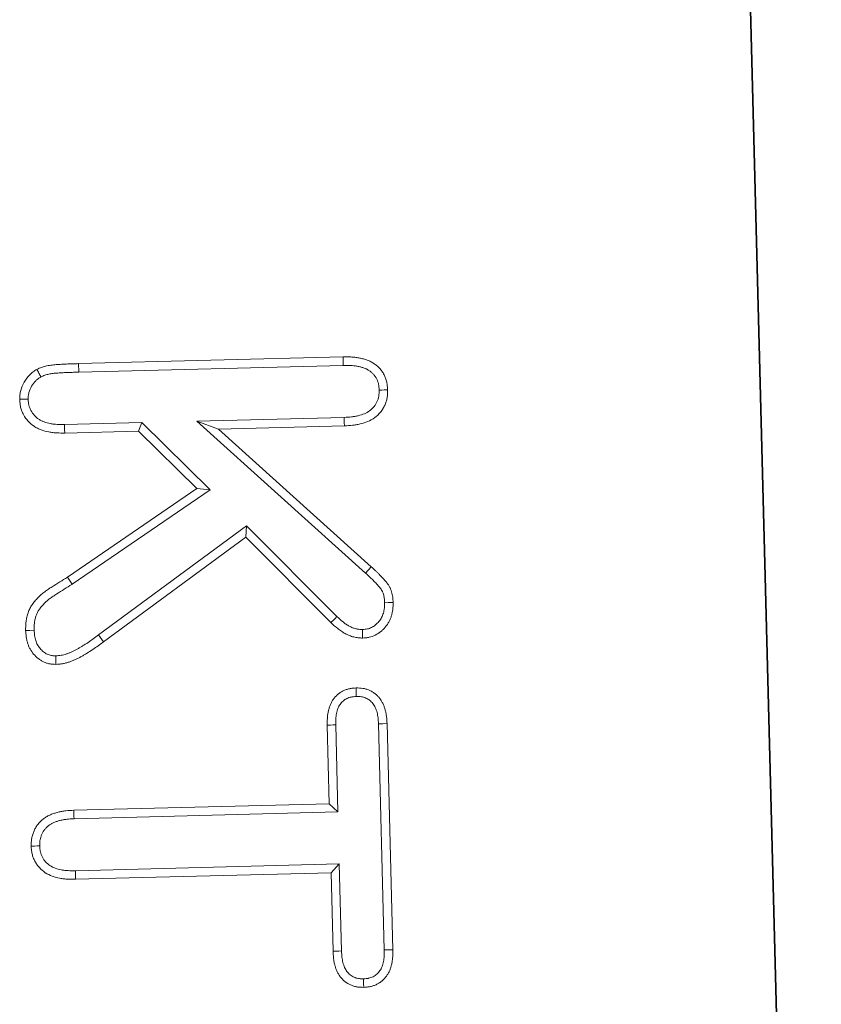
# Model space of a CAD drawing. Header units: metres. Extents: x 232680 to 233262, y 554200 to 554550.
# Tile 205 of 254: x 232761.1394 to 232761.2047, y 554480.7795 to 554480.8597. Entities that reach past the tile are written whole.
import ezdxf

# ---------------------------------------------------------------- set-up
doc = ezdxf.new("R2010")
doc.units = ezdxf.units.M
doc.layers.add('ACO constructie 035', color=7, linetype='Continuous', lineweight=35)
doc.layers.add('ACO tekst', color=251, linetype='Continuous', lineweight=9)

# ---------------------------------------------------------------- blocks, each defined once
blk = doc.blocks.new('KT 500-640 (doorsnede)')
at = {"layer": 'ACO constructie 035'}
blk.add_line((1, 0), (0, 0), dxfattribs=at)
at = {"layer": 'ACO tekst'}
for p, q in [((0.83334, -0.031125), (0.851779, -0.031125)), ((0.809, -0.04425), (0.820531, -0.032092)), ((0.821032, -0.03257), (0.820531, -0.032092)), ((0.83335, -0.031818), (0.851771, -0.031818)), ((0.808307, -0.045987), (0.821032, -0.03257)), ((0.803375, -0.055506), (0.803375, -0.033938)), ((0.804068, -0.055502), (0.804068, -0.033947)), ((0.808307, -0.033982), (0.808307, -0.045987)), ((0.809, -0.033973), (0.809, -0.04425)), ((0.824516, -0.034984), (0.81695, -0.042153)), ((0.825002, -0.035479), (0.817859, -0.042246)), ((0.83975, -0.036), (0.83334, -0.036)), ((0.840443, -0.035307), (0.833348, -0.035307)), ((0.840443, -0.035307), (0.83975, -0.036)), ((0.83975, -0.056836), (0.83975, -0.036)), ((0.840443, -0.056828), (0.840443, -0.035307)), ((0.844682, -0.035307), (0.844682, -0.056827)), ((0.844682, -0.035307), (0.845375, -0.036)), ((0.85177, -0.035307), (0.844682, -0.035307)), ((0.845375, -0.036), (0.845375, -0.056836)), ((0.851779, -0.036), (0.845375, -0.036)), ((0.81695, -0.042153), (0.825518, -0.054438)), ((0.81695, -0.042153), (0.817859, -0.042246)), ((0.817859, -0.042246), (0.826086, -0.054041)), ((0.808307, -0.045987), (0.809, -0.04425)), ((0.81393, -0.045043), (0.808307, -0.050459)), ((0.81393, -0.045043), (0.813805, -0.046125)), ((0.821338, -0.056495), (0.81393, -0.045043)), ((0.813805, -0.046125), (0.809, -0.050754)), ((0.820748, -0.056859), (0.813805, -0.046125)), ((0.808307, -0.050459), (0.809, -0.050754)), ((0.808307, -0.050459), (0.808307, -0.056769)), ((0.809, -0.050754), (0.809, -0.056777)), ((0.825518, -0.054438), (0.826086, -0.054041)), ((0.804068, -0.055502), (0.803375, -0.055506)), ((0.821338, -0.056495), (0.820748, -0.056859))]:
    blk.add_line(p, q, dxfattribs=at)
at = {"layer": 'ACO tekst', "flags": 128}
for points in [[(0.806158, -0.031068), (0.806158, -0.03086), (0.806158, -0.030652), (0.806158, -0.030375)], [(0.823489, -0.031068), (0.823492, -0.030764), (0.823496, -0.030375)], [(0.83335, -0.031818), (0.833345, -0.031471), (0.83334, -0.031125)], [(0.851771, -0.031818), (0.851775, -0.031471), (0.851779, -0.031125)], [(0.825632, -0.032919), (0.825979, -0.032924), (0.826326, -0.03293)], [(0.854092, -0.033573), (0.854438, -0.033574), (0.854785, -0.033574)], [(0.804068, -0.033947), (0.80386, -0.033944), (0.803652, -0.033941), (0.803375, -0.033938)], [(0.808307, -0.033982), (0.808515, -0.033979), (0.808723, -0.033976), (0.809, -0.033973)], [(0.824516, -0.034984), (0.824662, -0.035132), (0.824808, -0.035281), (0.825002, -0.035479)], [(0.833348, -0.035307), (0.833346, -0.035515), (0.833343, -0.035723), (0.83334, -0.036)], [(0.85177, -0.035307), (0.851773, -0.035515), (0.851776, -0.035723), (0.851779, -0.036)], [(0.808307, -0.056769), (0.808515, -0.056772), (0.808723, -0.056774), (0.809, -0.056777)], [(0.840443, -0.056828), (0.840235, -0.05683), (0.840027, -0.056833), (0.83975, -0.056836)], [(0.844682, -0.056827), (0.84489, -0.05683), (0.845098, -0.056833), (0.845375, -0.056836)], [(0.827132, -0.057975), (0.827479, -0.057977), (0.827826, -0.057979)], [(0.806155, -0.059682), (0.806157, -0.060028), (0.806158, -0.060375)], [(0.824998, -0.059682), (0.825, -0.060028), (0.825002, -0.060375)], [(0.842579, -0.059682), (0.842579, -0.05989), (0.842579, -0.060098), (0.84258, -0.060375)]]:
    blk.add_lwpolyline(points, dxfattribs=at)
at = {"layer": 'ACO tekst'}
for points, knots in [([(0.803375, -0.033938), (0.803381, -0.033724), (0.803386, -0.03351), (0.803411, -0.033191), (0.803422, -0.033085), (0.803453, -0.032873), (0.803471, -0.032768), (0.803516, -0.032559), (0.803541, -0.032455), (0.803599, -0.032249), (0.803631, -0.032146), (0.803706, -0.031946), (0.803748, -0.031848), (0.803845, -0.031657), (0.8039, -0.031565), (0.80402, -0.031388), (0.804086, -0.031303), (0.804226, -0.031142), (0.804302, -0.031065), (0.804461, -0.030923), (0.804546, -0.030857), (0.804724, -0.030739), (0.804818, -0.030686), (0.80501, -0.030592), (0.80511, -0.030551), (0.805312, -0.030482), (0.805416, -0.030454), (0.805573, -0.030423), (0.805625, -0.030415), (0.805731, -0.030401), (0.805784, -0.030396), (0.805944, -0.030384), (0.806051, -0.030379), (0.806158, -0.030375)], [0, 0, 0, 0, 0.125, 0.125, 0.1875, 0.1875, 0.25, 0.25, 0.3125, 0.3125, 0.375, 0.375, 0.4375, 0.4375, 0.5, 0.5, 0.5625, 0.5625, 0.625, 0.625, 0.6875, 0.6875, 0.75, 0.75, 0.8125, 0.8125, 0.875, 0.875, 0.90625, 0.90625, 0.9375, 0.9375, 1, 1, 1, 1]), ([(0.806158, -0.030375), (0.806267, -0.030379), (0.806375, -0.030384), (0.806537, -0.030397), (0.806591, -0.030402), (0.806698, -0.030416), (0.806751, -0.030425), (0.806909, -0.030457), (0.807014, -0.030487), (0.807219, -0.030559), (0.807319, -0.030601), (0.807514, -0.030696), (0.807609, -0.030749), (0.80779, -0.030868), (0.807876, -0.030933), (0.80812, -0.031148), (0.808265, -0.031312), (0.808513, -0.031667), (0.808615, -0.031859), (0.808776, -0.032261), (0.808836, -0.032471), (0.808904, -0.032788), (0.808923, -0.032895), (0.808953, -0.033109), (0.808964, -0.033217), (0.808989, -0.03354), (0.808994, -0.033756), (0.809, -0.033973)], [0, 0, 0, 0, 0.0625, 0.0625, 0.09375, 0.09375, 0.125, 0.125, 0.1875, 0.1875, 0.25, 0.25, 0.3125, 0.3125, 0.375, 0.375, 0.5, 0.5, 0.625, 0.625, 0.75, 0.75, 0.8125, 0.8125, 0.875, 0.875, 1, 1, 1, 1]), ([(0.820531, -0.032092), (0.820633, -0.031985), (0.820736, -0.031878), (0.820892, -0.031719), (0.820944, -0.031667), (0.82105, -0.031564), (0.821103, -0.031512), (0.821265, -0.03136), (0.821374, -0.03126), (0.821597, -0.031065), (0.82171, -0.030969), (0.821888, -0.030836), (0.821948, -0.030793), (0.822072, -0.030711), (0.822136, -0.030673), (0.822234, -0.030621), (0.822267, -0.030605), (0.822335, -0.030576), (0.82237, -0.030562), (0.822474, -0.030524), (0.822545, -0.030502), (0.822688, -0.030463), (0.82276, -0.030445), (0.822906, -0.030417), (0.822979, -0.030405), (0.823199, -0.030381), (0.823348, -0.030378), (0.823496, -0.030375)], [0, 0, 0, 0, 0.125, 0.125, 0.1875, 0.1875, 0.25, 0.25, 0.375, 0.375, 0.5, 0.5, 0.5625, 0.5625, 0.625, 0.625, 0.65625, 0.65625, 0.6875, 0.6875, 0.75, 0.75, 0.8125, 0.8125, 0.875, 0.875, 1, 1, 1, 1]), ([(0.823496, -0.030375), (0.823674, -0.030382), (0.823852, -0.030389), (0.824072, -0.030417), (0.824115, -0.030424), (0.824203, -0.03044), (0.824246, -0.030449), (0.824376, -0.030479), (0.824462, -0.030503), (0.824631, -0.030558), (0.824714, -0.03059), (0.824878, -0.03066), (0.824958, -0.030699), (0.825113, -0.030785), (0.825188, -0.030833), (0.825332, -0.030937), (0.825401, -0.030993), (0.825534, -0.031111), (0.825598, -0.031173), (0.825721, -0.031302), (0.825779, -0.03137), (0.825942, -0.03158), (0.826036, -0.031732), (0.826187, -0.032054), (0.826244, -0.032225), (0.826293, -0.032487), (0.826303, -0.032575), (0.826318, -0.032752), (0.826322, -0.032841), (0.826326, -0.03293)], [0, 0, 0, 0, 0.125, 0.125, 0.15625, 0.15625, 0.1875, 0.1875, 0.25, 0.25, 0.3125, 0.3125, 0.375, 0.375, 0.4375, 0.4375, 0.5, 0.5, 0.5625, 0.5625, 0.625, 0.625, 0.75, 0.75, 0.875, 0.875, 0.9375, 0.9375, 1, 1, 1, 1]), ([(0.804068, -0.033947), (0.804073, -0.033736), (0.804079, -0.033537), (0.804101, -0.033257), (0.804111, -0.033167), (0.804136, -0.032987), (0.804152, -0.032897), (0.80419, -0.032717), (0.804212, -0.032627), (0.804262, -0.032451), (0.804289, -0.032367), (0.804347, -0.032209), (0.804379, -0.032135), (0.804449, -0.031998), (0.804489, -0.031931), (0.804577, -0.031801), (0.804626, -0.031737), (0.804731, -0.031617), (0.804785, -0.031562), (0.804898, -0.031461), (0.804956, -0.031417), (0.80508, -0.031335), (0.805147, -0.031297), (0.805288, -0.031228), (0.805362, -0.031197), (0.805509, -0.031147), (0.805582, -0.031127), (0.805689, -0.031106), (0.805726, -0.0311), (0.805805, -0.03109), (0.805847, -0.031086), (0.805973, -0.031076), (0.806062, -0.031072), (0.806158, -0.031068)], [0.0017559, 0.0017559, 0.0017559, 0.0017559, 0.125, 0.125, 0.1875, 0.1875, 0.25, 0.25, 0.3125, 0.3125, 0.375, 0.375, 0.4375, 0.4375, 0.5, 0.5, 0.5625, 0.5625, 0.625, 0.625, 0.6875, 0.6875, 0.75, 0.75, 0.8125, 0.8125, 0.875, 0.875, 0.90625, 0.90625, 0.9375, 0.9375, 0.9945665, 0.9945665, 0.9945665, 0.9945665]), ([(0.806158, -0.031068), (0.806256, -0.031072), (0.806346, -0.031076), (0.806472, -0.031087), (0.806514, -0.031091), (0.806593, -0.031101), (0.806629, -0.031107), (0.806737, -0.031129), (0.806812, -0.03115), (0.806963, -0.031203), (0.80704, -0.031236), (0.807187, -0.031307), (0.807255, -0.031346), (0.807383, -0.031429), (0.807442, -0.031474), (0.807617, -0.031628), (0.807728, -0.031753), (0.807914, -0.03202), (0.807989, -0.03216), (0.808115, -0.032476), (0.808166, -0.032649), (0.808223, -0.032916), (0.808239, -0.033006), (0.808264, -0.033189), (0.808274, -0.033281), (0.808296, -0.033567), (0.808302, -0.033769), (0.808307, -0.033982)], [0.0053646, 0.0053646, 0.0053646, 0.0053646, 0.0625, 0.0625, 0.09375, 0.09375, 0.125, 0.125, 0.1875, 0.1875, 0.25, 0.25, 0.3125, 0.3125, 0.375, 0.375, 0.5, 0.5, 0.625, 0.625, 0.75, 0.75, 0.8125, 0.8125, 0.875, 0.875, 0.9982572, 0.9982572, 0.9982572, 0.9982572]), ([(0.821032, -0.03257), (0.821135, -0.032463), (0.821234, -0.032359), (0.821382, -0.032208), (0.821431, -0.03216), (0.821531, -0.032062), (0.821581, -0.032014), (0.821735, -0.03187), (0.82184, -0.031773), (0.822045, -0.031593), (0.822147, -0.031508), (0.822295, -0.031396), (0.822345, -0.031361), (0.822438, -0.0313), (0.822481, -0.031274), (0.822541, -0.031243), (0.822559, -0.031234), (0.822599, -0.031217), (0.82262, -0.031208), (0.82269, -0.031183), (0.822742, -0.031166), (0.822856, -0.031135), (0.822913, -0.031121), (0.823023, -0.0311), (0.823076, -0.031091), (0.823229, -0.031075), (0.82335, -0.031071), (0.823489, -0.031068)], [0, 0, 0, 0, 0.125, 0.125, 0.1875, 0.1875, 0.25, 0.25, 0.375, 0.375, 0.5, 0.5, 0.5625, 0.5625, 0.625, 0.625, 0.65625, 0.65625, 0.6875, 0.6875, 0.75, 0.75, 0.8125, 0.8125, 0.875, 0.875, 0.9943064, 0.9943064, 0.9943064, 0.9943064]), ([(0.823489, -0.031068), (0.823659, -0.031075), (0.823809, -0.031082), (0.823972, -0.031103), (0.824004, -0.031108), (0.824069, -0.03112), (0.824101, -0.031126), (0.824199, -0.031149), (0.824264, -0.031167), (0.824396, -0.03121), (0.824461, -0.031235), (0.824585, -0.031288), (0.824643, -0.031316), (0.824752, -0.031377), (0.824803, -0.03141), (0.824906, -0.031484), (0.824958, -0.031526), (0.825059, -0.031616), (0.825109, -0.031664), (0.825202, -0.031763), (0.825246, -0.031813), (0.825365, -0.031967), (0.825432, -0.032076), (0.825537, -0.032299), (0.825574, -0.032415), (0.825606, -0.032584), (0.825614, -0.032647), (0.825625, -0.03278), (0.825629, -0.032847), (0.825632, -0.032919)], [0.0047534, 0.0047534, 0.0047534, 0.0047534, 0.125, 0.125, 0.15625, 0.15625, 0.1875, 0.1875, 0.25, 0.25, 0.3125, 0.3125, 0.375, 0.375, 0.4375, 0.4375, 0.5, 0.5, 0.5625, 0.5625, 0.625, 0.625, 0.75, 0.75, 0.875, 0.875, 0.9375, 0.9375, 0.9897909, 0.9897909, 0.9897909, 0.9897909]), ([(0.830375, -0.033574), (0.830383, -0.033392), (0.83039, -0.03321), (0.830439, -0.032943), (0.830461, -0.032855), (0.830516, -0.032681), (0.830549, -0.032596), (0.830624, -0.03243), (0.830667, -0.032349), (0.830761, -0.032194), (0.830814, -0.03212), (0.830929, -0.03198), (0.830992, -0.031913), (0.831125, -0.031789), (0.831195, -0.031731), (0.831342, -0.031623), (0.831418, -0.031573), (0.831576, -0.031483), (0.831657, -0.031443), (0.831824, -0.031371), (0.831909, -0.03134), (0.832083, -0.031284), (0.83217, -0.031259), (0.832347, -0.031217), (0.832436, -0.031199), (0.832615, -0.031171), (0.832706, -0.03116), (0.832976, -0.031136), (0.833158, -0.03113), (0.83334, -0.031125)], [0, 0, 0, 0, 0.125, 0.125, 0.1875, 0.1875, 0.25, 0.25, 0.3125, 0.3125, 0.375, 0.375, 0.4375, 0.4375, 0.5, 0.5, 0.5625, 0.5625, 0.625, 0.625, 0.6875, 0.6875, 0.75, 0.75, 0.8125, 0.8125, 0.875, 0.875, 1, 1, 1, 1]), ([(0.851779, -0.031125), (0.851963, -0.03113), (0.852146, -0.031134), (0.852419, -0.031157), (0.85251, -0.031167), (0.852691, -0.031194), (0.852781, -0.031211), (0.85296, -0.031252), (0.853048, -0.031276), (0.853224, -0.03133), (0.85331, -0.031361), (0.85348, -0.031431), (0.853562, -0.03147), (0.853722, -0.03156), (0.853798, -0.031611), (0.853945, -0.031721), (0.854015, -0.03178), (0.85415, -0.031905), (0.854213, -0.031972), (0.854331, -0.032112), (0.854385, -0.032186), (0.854482, -0.032342), (0.854525, -0.032423), (0.854602, -0.032589), (0.854636, -0.032675), (0.854693, -0.032849), (0.854716, -0.032938), (0.854742, -0.033073), (0.854749, -0.033118), (0.854761, -0.033208), (0.854765, -0.033254), (0.854777, -0.033391), (0.854781, -0.033483), (0.854785, -0.033574)], [0, 0, 0, 0, 0.125, 0.125, 0.1875, 0.1875, 0.25, 0.25, 0.3125, 0.3125, 0.375, 0.375, 0.4375, 0.4375, 0.5, 0.5, 0.5625, 0.5625, 0.625, 0.625, 0.6875, 0.6875, 0.75, 0.75, 0.8125, 0.8125, 0.875, 0.875, 0.90625, 0.90625, 0.9375, 0.9375, 1, 1, 1, 1]), ([(0.831069, -0.033571), (0.831076, -0.033403), (0.831084, -0.033265), (0.831115, -0.033098), (0.83113, -0.033038), (0.831168, -0.032918), (0.831191, -0.032857), (0.831245, -0.03274), (0.831274, -0.032684), (0.831336, -0.032582), (0.831369, -0.032536), (0.831444, -0.032445), (0.831486, -0.0324), (0.831578, -0.032314), (0.831628, -0.032273), (0.831731, -0.032197), (0.831785, -0.032162), (0.831895, -0.032098), (0.831953, -0.03207), (0.832076, -0.032017), (0.832141, -0.031993), (0.832277, -0.031949), (0.832348, -0.031929), (0.83249, -0.031895), (0.832562, -0.031881), (0.832708, -0.031857), (0.83278, -0.031849), (0.833008, -0.031829), (0.833172, -0.031823), (0.83335, -0.031818)], [0.0074473, 0.0074473, 0.0074473, 0.0074473, 0.125, 0.125, 0.1875, 0.1875, 0.25, 0.25, 0.3125, 0.3125, 0.375, 0.375, 0.4375, 0.4375, 0.5, 0.5, 0.5625, 0.5625, 0.625, 0.625, 0.6875, 0.6875, 0.75, 0.75, 0.8125, 0.8125, 0.875, 0.875, 0.9976437, 0.9976437, 0.9976437, 0.9976437]), ([(0.851771, -0.031818), (0.85195, -0.031822), (0.852118, -0.031827), (0.852349, -0.031846), (0.852423, -0.031854), (0.85257, -0.031877), (0.852643, -0.031891), (0.852788, -0.031924), (0.852861, -0.031943), (0.853002, -0.031987), (0.853068, -0.03201), (0.853192, -0.032061), (0.853248, -0.032089), (0.853353, -0.032148), (0.853405, -0.032182), (0.853509, -0.032259), (0.85356, -0.032303), (0.853657, -0.032394), (0.853701, -0.03244), (0.85378, -0.032534), (0.853814, -0.03258), (0.853877, -0.032682), (0.853907, -0.032737), (0.853962, -0.032855), (0.853986, -0.032918), (0.854026, -0.03304), (0.854042, -0.0331), (0.854059, -0.033188), (0.854064, -0.033218), (0.854072, -0.033284), (0.854076, -0.033319), (0.854084, -0.033422), (0.854088, -0.033494), (0.854092, -0.033573)], [0.0019917, 0.0019917, 0.0019917, 0.0019917, 0.125, 0.125, 0.1875, 0.1875, 0.25, 0.25, 0.3125, 0.3125, 0.375, 0.375, 0.4375, 0.4375, 0.5, 0.5, 0.5625, 0.5625, 0.625, 0.625, 0.6875, 0.6875, 0.75, 0.75, 0.8125, 0.8125, 0.875, 0.875, 0.90625, 0.90625, 0.9375, 0.9375, 0.9924284, 0.9924284, 0.9924284, 0.9924284]), ([(0.825632, -0.032919), (0.825624, -0.033026), (0.825615, -0.033123), (0.825598, -0.03326), (0.825591, -0.033306), (0.825574, -0.033392), (0.825565, -0.033431), (0.825531, -0.033553), (0.8255, -0.033638), (0.825423, -0.033814), (0.825376, -0.033905), (0.825276, -0.034081), (0.825221, -0.034167), (0.825104, -0.034333), (0.825043, -0.034413), (0.824842, -0.034651), (0.824686, -0.034812), (0.824516, -0.034984)], [0.0146701, 0.0146701, 0.0146701, 0.0146701, 0.125, 0.125, 0.1875, 0.1875, 0.25, 0.25, 0.375, 0.375, 0.5, 0.5, 0.625, 0.625, 0.75, 0.75, 0.9958138, 0.9958138, 0.9958138, 0.9958138]), ([(0.826326, -0.03293), (0.826317, -0.033053), (0.826307, -0.033176), (0.826284, -0.033359), (0.826275, -0.03342), (0.826251, -0.03354), (0.826237, -0.033599), (0.826188, -0.033777), (0.826145, -0.033892), (0.826045, -0.034119), (0.825989, -0.034229), (0.825867, -0.034443), (0.825801, -0.034547), (0.82566, -0.034748), (0.825584, -0.034845), (0.825347, -0.035127), (0.825175, -0.035303), (0.825002, -0.035479)], [0, 0, 0, 0, 0.125, 0.125, 0.1875, 0.1875, 0.25, 0.25, 0.375, 0.375, 0.5, 0.5, 0.625, 0.625, 0.75, 0.75, 1, 1, 1, 1]), ([(0.831069, -0.033571), (0.830953, -0.033571), (0.830837, -0.033572), (0.830722, -0.033572), (0.830606, -0.033573), (0.830491, -0.033574), (0.830375, -0.033574)], [0, 0, 0, 0, 0.000693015, 0.000693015, 0.000693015, 0.00138603, 0.00138603, 0.00138603, 0.00138603]), ([(0.83334, -0.036), (0.833159, -0.035996), (0.832977, -0.035991), (0.832707, -0.035968), (0.832618, -0.035958), (0.832439, -0.03593), (0.83235, -0.035912), (0.832174, -0.035871), (0.832086, -0.035847), (0.831913, -0.035793), (0.831827, -0.035763), (0.83166, -0.035694), (0.831578, -0.035655), (0.83142, -0.035568), (0.831343, -0.035519), (0.831124, -0.035357), (0.830992, -0.035231), (0.83082, -0.03502), (0.830767, -0.034947), (0.830671, -0.034793), (0.830627, -0.034714), (0.830551, -0.034549), (0.830518, -0.034465), (0.830464, -0.034292), (0.830442, -0.034203), (0.830418, -0.03407), (0.830411, -0.034025), (0.8304, -0.033935), (0.830396, -0.03389), (0.830384, -0.033755), (0.83038, -0.033665), (0.830375, -0.033574)], [0, 0, 0, 0, 0.125, 0.125, 0.1875, 0.1875, 0.25, 0.25, 0.3125, 0.3125, 0.375, 0.375, 0.4375, 0.4375, 0.5, 0.5, 0.625, 0.625, 0.6875, 0.6875, 0.75, 0.75, 0.8125, 0.8125, 0.875, 0.875, 0.90625, 0.90625, 0.9375, 0.9375, 1, 1, 1, 1]), ([(0.833348, -0.035307), (0.833171, -0.035303), (0.833006, -0.035298), (0.83278, -0.035279), (0.832708, -0.035271), (0.832564, -0.035248), (0.832492, -0.035234), (0.832348, -0.0352), (0.832276, -0.03518), (0.832135, -0.035136), (0.832068, -0.035113), (0.831945, -0.035062), (0.831888, -0.035035), (0.831782, -0.034976), (0.83173, -0.034943), (0.831582, -0.034834), (0.831493, -0.034749), (0.831375, -0.034604), (0.831338, -0.034553), (0.831272, -0.034448), (0.831242, -0.034394), (0.831192, -0.034285), (0.83117, -0.034229), (0.831134, -0.034113), (0.831119, -0.034052), (0.831102, -0.03396), (0.831098, -0.033929), (0.831089, -0.033861), (0.831086, -0.033825), (0.831077, -0.033721), (0.831073, -0.033649), (0.831069, -0.033571)], [0.001975, 0.001975, 0.001975, 0.001975, 0.125, 0.125, 0.1875, 0.1875, 0.25, 0.25, 0.3125, 0.3125, 0.375, 0.375, 0.4375, 0.4375, 0.5, 0.5, 0.625, 0.625, 0.6875, 0.6875, 0.75, 0.75, 0.8125, 0.8125, 0.875, 0.875, 0.90625, 0.90625, 0.9375, 0.9375, 0.9924172, 0.9924172, 0.9924172, 0.9924172]), ([(0.854092, -0.033573), (0.854088, -0.033652), (0.854084, -0.033724), (0.854075, -0.033827), (0.854071, -0.033862), (0.854063, -0.033928), (0.854058, -0.033959), (0.854041, -0.034048), (0.854026, -0.034108), (0.853987, -0.034224), (0.853965, -0.03428), (0.853885, -0.034446), (0.853815, -0.034554), (0.853653, -0.034748), (0.853561, -0.034833), (0.85341, -0.034942), (0.853357, -0.034976), (0.853249, -0.035035), (0.853191, -0.035062), (0.853065, -0.035113), (0.852998, -0.035136), (0.852855, -0.03518), (0.852782, -0.0352), (0.852636, -0.035233), (0.852563, -0.035247), (0.852417, -0.03527), (0.852344, -0.035278), (0.852115, -0.035298), (0.851949, -0.035302), (0.85177, -0.035307)], [0.0076139, 0.0076139, 0.0076139, 0.0076139, 0.0625, 0.0625, 0.09375, 0.09375, 0.125, 0.125, 0.1875, 0.1875, 0.25, 0.25, 0.375, 0.375, 0.5, 0.5, 0.5625, 0.5625, 0.625, 0.625, 0.6875, 0.6875, 0.75, 0.75, 0.8125, 0.8125, 0.875, 0.875, 0.9979258, 0.9979258, 0.9979258, 0.9979258]), ([(0.854785, -0.033574), (0.854781, -0.033665), (0.854776, -0.033757), (0.854765, -0.033893), (0.85476, -0.033938), (0.854749, -0.034028), (0.854742, -0.034073), (0.854716, -0.034207), (0.854693, -0.034296), (0.854636, -0.034469), (0.854602, -0.034554), (0.854483, -0.034801), (0.854382, -0.034955), (0.854148, -0.035235), (0.854014, -0.035361), (0.853792, -0.035521), (0.853715, -0.03557), (0.853555, -0.035657), (0.853472, -0.035696), (0.853303, -0.035764), (0.853217, -0.035794), (0.853042, -0.035847), (0.852954, -0.035871), (0.852776, -0.035912), (0.852686, -0.035929), (0.852506, -0.035957), (0.852416, -0.035967), (0.852144, -0.03599), (0.851962, -0.035995), (0.851779, -0.036)], [0, 0, 0, 0, 0.0625, 0.0625, 0.09375, 0.09375, 0.125, 0.125, 0.1875, 0.1875, 0.25, 0.25, 0.375, 0.375, 0.5, 0.5, 0.5625, 0.5625, 0.625, 0.625, 0.6875, 0.6875, 0.75, 0.75, 0.8125, 0.8125, 0.875, 0.875, 1, 1, 1, 1]), ([(0.825518, -0.054438), (0.825622, -0.054587), (0.825725, -0.054734), (0.825922, -0.055024), (0.826016, -0.055169), (0.826201, -0.055464), (0.826293, -0.055615), (0.826424, -0.05584), (0.826467, -0.055915), (0.826552, -0.056066), (0.826593, -0.056141), (0.82667, -0.056289), (0.826707, -0.056362), (0.826776, -0.056507), (0.826808, -0.056579), (0.826869, -0.056727), (0.826899, -0.056803), (0.826955, -0.056957), (0.826981, -0.057032), (0.827026, -0.057177), (0.827044, -0.057245), (0.827075, -0.057384), (0.827088, -0.057456), (0.827108, -0.057601), (0.827115, -0.057674), (0.827125, -0.057823), (0.827129, -0.057897), (0.827132, -0.057975)], [0, 0, 0, 0, 0.125, 0.125, 0.25, 0.25, 0.375, 0.375, 0.4375, 0.4375, 0.5, 0.5, 0.5625, 0.5625, 0.625, 0.625, 0.6875, 0.6875, 0.75, 0.75, 0.8125, 0.8125, 0.875, 0.875, 0.9375, 0.9375, 0.991774, 0.991774, 0.991774, 0.991774]), ([(0.826086, -0.054041), (0.82619, -0.05419), (0.826295, -0.05434), (0.826499, -0.054641), (0.826599, -0.054794), (0.826792, -0.055102), (0.826887, -0.055258), (0.827025, -0.055494), (0.82707, -0.055573), (0.827159, -0.055732), (0.827202, -0.055812), (0.827287, -0.055974), (0.827328, -0.056055), (0.827406, -0.05622), (0.827443, -0.056303), (0.827513, -0.056471), (0.827546, -0.056556), (0.827609, -0.056727), (0.827639, -0.056813), (0.827692, -0.056988), (0.827716, -0.057076), (0.827756, -0.057254), (0.827772, -0.057343), (0.827796, -0.057524), (0.827805, -0.057615), (0.827818, -0.057796), (0.827822, -0.057887), (0.827826, -0.057979)], [0, 0, 0, 0, 0.125, 0.125, 0.25, 0.25, 0.375, 0.375, 0.4375, 0.4375, 0.5, 0.5, 0.5625, 0.5625, 0.625, 0.625, 0.6875, 0.6875, 0.75, 0.75, 0.8125, 0.8125, 0.875, 0.875, 0.9375, 0.9375, 1, 1, 1, 1]), ([(0.803756, -0.05891), (0.803701, -0.058777), (0.803647, -0.058643), (0.803576, -0.058439), (0.803555, -0.058371), (0.803517, -0.058232), (0.803502, -0.058162), (0.803461, -0.05795), (0.803443, -0.057806), (0.803418, -0.057519), (0.803411, -0.057375), (0.803399, -0.057088), (0.803393, -0.056944), (0.803386, -0.056729), (0.803385, -0.056657), (0.803383, -0.056513), (0.803382, -0.056441), (0.803381, -0.056225), (0.80338, -0.056081), (0.803378, -0.055794), (0.803377, -0.05565), (0.803375, -0.055506)], [0, 0, 0, 0, 0.125, 0.125, 0.1875, 0.1875, 0.25, 0.25, 0.375, 0.375, 0.5, 0.5, 0.625, 0.625, 0.6875, 0.6875, 0.75, 0.75, 0.875, 0.875, 1, 1, 1, 1]), ([(0.804379, -0.058604), (0.804332, -0.058488), (0.804289, -0.05838), (0.804235, -0.058225), (0.804219, -0.058172), (0.804191, -0.05807), (0.804179, -0.058017), (0.804147, -0.057849), (0.804132, -0.057729), (0.80411, -0.057476), (0.804103, -0.057343), (0.804091, -0.057059), (0.804085, -0.056918), (0.804079, -0.056712), (0.804078, -0.056644), (0.804076, -0.056506), (0.804075, -0.056436), (0.804074, -0.056223), (0.804073, -0.056076), (0.804071, -0.055788), (0.804069, -0.055645), (0.804068, -0.055502)], [0.0137369, 0.0137369, 0.0137369, 0.0137369, 0.125, 0.125, 0.1875, 0.1875, 0.25, 0.25, 0.375, 0.375, 0.5, 0.5, 0.625, 0.625, 0.6875, 0.6875, 0.75, 0.75, 0.875, 0.875, 0.9989383, 0.9989383, 0.9989383, 0.9989383]), ([(0.808307, -0.056769), (0.808302, -0.056983), (0.808297, -0.057184), (0.808275, -0.057466), (0.808266, -0.057557), (0.808239, -0.057737), (0.808223, -0.057827), (0.808164, -0.058095), (0.808111, -0.058274), (0.808017, -0.058511), (0.807983, -0.058586), (0.807909, -0.058726), (0.807867, -0.058794), (0.807729, -0.058989), (0.807621, -0.059109), (0.807379, -0.059317), (0.807246, -0.059405), (0.80703, -0.059514), (0.806955, -0.059546), (0.806807, -0.059599), (0.806734, -0.05962), (0.806626, -0.059642), (0.80659, -0.059648), (0.806512, -0.059659), (0.80647, -0.059663), (0.806344, -0.059673), (0.806254, -0.059678), (0.806155, -0.059682)], [0.0015178, 0.0015178, 0.0015178, 0.0015178, 0.125, 0.125, 0.1875, 0.1875, 0.25, 0.25, 0.375, 0.375, 0.4375, 0.4375, 0.5, 0.5, 0.625, 0.625, 0.75, 0.75, 0.8125, 0.8125, 0.875, 0.875, 0.90625, 0.90625, 0.9375, 0.9375, 0.9951081, 0.9951081, 0.9951081, 0.9951081]), ([(0.809, -0.056777), (0.808995, -0.056994), (0.80899, -0.05721), (0.808965, -0.057533), (0.808954, -0.05764), (0.808922, -0.057854), (0.808903, -0.05796), (0.808833, -0.058277), (0.808772, -0.058486), (0.808653, -0.058788), (0.808608, -0.058886), (0.808507, -0.059077), (0.80845, -0.059169), (0.808263, -0.059435), (0.808116, -0.059596), (0.807788, -0.059879), (0.807607, -0.059999), (0.807317, -0.060145), (0.807217, -0.060188), (0.807013, -0.060261), (0.806908, -0.060291), (0.80675, -0.060324), (0.806697, -0.060333), (0.80659, -0.060347), (0.806536, -0.060353), (0.806375, -0.060366), (0.806267, -0.060371), (0.806158, -0.060375)], [0, 0, 0, 0, 0.125, 0.125, 0.1875, 0.1875, 0.25, 0.25, 0.375, 0.375, 0.4375, 0.4375, 0.5, 0.5, 0.625, 0.625, 0.75, 0.75, 0.8125, 0.8125, 0.875, 0.875, 0.90625, 0.90625, 0.9375, 0.9375, 1, 1, 1, 1]), ([(0.825002, -0.060375), (0.824879, -0.060371), (0.824757, -0.060367), (0.824574, -0.060355), (0.824513, -0.06035), (0.824391, -0.060337), (0.82433, -0.06033), (0.824149, -0.060301), (0.824029, -0.060276), (0.823791, -0.060215), (0.823674, -0.060179), (0.823445, -0.060092), (0.823333, -0.060042), (0.823171, -0.059955), (0.823118, -0.059924), (0.823014, -0.059859), (0.822963, -0.059825), (0.822814, -0.059717), (0.822719, -0.05964), (0.822535, -0.059478), (0.822446, -0.059394), (0.822275, -0.059219), (0.822192, -0.059129), (0.822075, -0.058987), (0.822036, -0.05894), (0.821962, -0.058842), (0.821926, -0.058793), (0.821821, -0.058642), (0.821755, -0.058539), (0.821624, -0.058332), (0.82156, -0.058228), (0.821369, -0.057914), (0.821245, -0.057703), (0.820996, -0.057281), (0.820872, -0.05707), (0.820748, -0.056859)], [0, 0, 0, 0, 0.0625, 0.0625, 0.09375, 0.09375, 0.125, 0.125, 0.1875, 0.1875, 0.25, 0.25, 0.3125, 0.3125, 0.34375, 0.34375, 0.375, 0.375, 0.4375, 0.4375, 0.5, 0.5, 0.5625, 0.5625, 0.59375, 0.59375, 0.625, 0.625, 0.6875, 0.6875, 0.75, 0.75, 0.875, 0.875, 1, 1, 1, 1]), ([(0.824998, -0.059682), (0.824885, -0.059678), (0.824779, -0.059674), (0.824626, -0.059664), (0.824574, -0.05966), (0.824474, -0.059649), (0.824426, -0.059643), (0.824278, -0.05962), (0.82418, -0.0596), (0.823986, -0.05955), (0.823892, -0.059521), (0.823716, -0.059454), (0.823633, -0.059417), (0.823512, -0.059352), (0.823472, -0.059329), (0.823395, -0.05928), (0.823357, -0.059255), (0.823242, -0.059172), (0.823164, -0.059108), (0.823005, -0.058969), (0.822928, -0.058896), (0.822782, -0.058747), (0.822712, -0.05867), (0.822613, -0.058552), (0.822581, -0.058512), (0.82252, -0.058431), (0.82249, -0.05839), (0.8224, -0.05826), (0.822338, -0.058165), (0.822213, -0.057966), (0.822151, -0.057865), (0.821965, -0.057559), (0.821841, -0.05735), (0.821593, -0.05693), (0.821469, -0.056719), (0.821345, -0.056508), (0.821343, -0.056504), (0.82134, -0.0565), (0.821338, -0.056495)], [0.0046404, 0.0046404, 0.0046404, 0.0046404, 0.0625, 0.0625, 0.09375, 0.09375, 0.125, 0.125, 0.1875, 0.1875, 0.25, 0.25, 0.3125, 0.3125, 0.34375, 0.34375, 0.375, 0.375, 0.4375, 0.4375, 0.5, 0.5, 0.5625, 0.5625, 0.59375, 0.59375, 0.625, 0.625, 0.6875, 0.6875, 0.75, 0.75, 0.875, 0.875, 1, 1, 1, 1.0025024, 1.0025024, 1.0025024, 1.0025024]), ([(0.84258, -0.060375), (0.842473, -0.060371), (0.842366, -0.060366), (0.842206, -0.060354), (0.842153, -0.060348), (0.842047, -0.060334), (0.841995, -0.060325), (0.841838, -0.060293), (0.841735, -0.060263), (0.841584, -0.06021), (0.841534, -0.06019), (0.841435, -0.060149), (0.841386, -0.060127), (0.84124, -0.060058), (0.841146, -0.060007), (0.841011, -0.059921), (0.840967, -0.059891), (0.840882, -0.059827), (0.84084, -0.059794), (0.840718, -0.059689), (0.840642, -0.059614), (0.840497, -0.059455), (0.84043, -0.059372), (0.840305, -0.059198), (0.840248, -0.059107), (0.840147, -0.058919), (0.840102, -0.058822), (0.840024, -0.058623), (0.839989, -0.058522), (0.839927, -0.058316), (0.8399, -0.058213), (0.839851, -0.058005), (0.839831, -0.0579), (0.839798, -0.057689), (0.839786, -0.057583), (0.83976, -0.057264), (0.839755, -0.05705), (0.83975, -0.056836)], [0, 0, 0, 0, 0.0625, 0.0625, 0.09375, 0.09375, 0.125, 0.125, 0.1875, 0.1875, 0.21875, 0.21875, 0.25, 0.25, 0.3125, 0.3125, 0.34375, 0.34375, 0.375, 0.375, 0.4375, 0.4375, 0.5, 0.5, 0.5625, 0.5625, 0.625, 0.625, 0.6875, 0.6875, 0.75, 0.75, 0.8125, 0.8125, 0.875, 0.875, 1, 1, 1, 1]), ([(0.842579, -0.059682), (0.842483, -0.059678), (0.842395, -0.059674), (0.842272, -0.059664), (0.84223, -0.059659), (0.842154, -0.059649), (0.842119, -0.059643), (0.842014, -0.059622), (0.84194, -0.059601), (0.841827, -0.059561), (0.841789, -0.059546), (0.841711, -0.059514), (0.841672, -0.059496), (0.841561, -0.059443), (0.841491, -0.059405), (0.841397, -0.059345), (0.841367, -0.059325), (0.841308, -0.059281), (0.841279, -0.059258), (0.841193, -0.059184), (0.841137, -0.059129), (0.841028, -0.059009), (0.840977, -0.058946), (0.840885, -0.058817), (0.840843, -0.058751), (0.840771, -0.058617), (0.840738, -0.058545), (0.840676, -0.05839), (0.840648, -0.058306), (0.840595, -0.058131), (0.840571, -0.058041), (0.84053, -0.057864), (0.840513, -0.057776), (0.840485, -0.057599), (0.840475, -0.057512), (0.840453, -0.057237), (0.840448, -0.057039), (0.840443, -0.056828)], [0.0056704, 0.0056704, 0.0056704, 0.0056704, 0.0625, 0.0625, 0.09375, 0.09375, 0.125, 0.125, 0.1875, 0.1875, 0.21875, 0.21875, 0.25, 0.25, 0.3125, 0.3125, 0.34375, 0.34375, 0.375, 0.375, 0.4375, 0.4375, 0.5, 0.5, 0.5625, 0.5625, 0.625, 0.625, 0.6875, 0.6875, 0.75, 0.75, 0.8125, 0.8125, 0.875, 0.875, 0.99848, 0.99848, 0.99848, 0.99848]), ([(0.844682, -0.056827), (0.844677, -0.057037), (0.844672, -0.057235), (0.84465, -0.057514), (0.844641, -0.057603), (0.844615, -0.057781), (0.844599, -0.05787), (0.844542, -0.058132), (0.844491, -0.058305), (0.844368, -0.058617), (0.844295, -0.058754), (0.844116, -0.059012), (0.84401, -0.059131), (0.843836, -0.059282), (0.843776, -0.059327), (0.843649, -0.059411), (0.843582, -0.05945), (0.843442, -0.059519), (0.843368, -0.05955), (0.843222, -0.0596), (0.84315, -0.05962), (0.843042, -0.059642), (0.843006, -0.059648), (0.842928, -0.059658), (0.842886, -0.059663), (0.842762, -0.059673), (0.842674, -0.059677), (0.842579, -0.059682)], [0.0016676, 0.0016676, 0.0016676, 0.0016676, 0.125, 0.125, 0.1875, 0.1875, 0.25, 0.25, 0.375, 0.375, 0.5, 0.5, 0.625, 0.625, 0.6875, 0.6875, 0.75, 0.75, 0.8125, 0.8125, 0.875, 0.875, 0.90625, 0.90625, 0.9375, 0.9375, 0.9942984, 0.9942984, 0.9942984, 0.9942984]), ([(0.845375, -0.056836), (0.84537, -0.057049), (0.845365, -0.057262), (0.84534, -0.05758), (0.845329, -0.057685), (0.845299, -0.057896), (0.84528, -0.058001), (0.845212, -0.058313), (0.845152, -0.058518), (0.844995, -0.058914), (0.844896, -0.059104), (0.844653, -0.059454), (0.84451, -0.059614), (0.844268, -0.059824), (0.844184, -0.059889), (0.844006, -0.060006), (0.843913, -0.060059), (0.843722, -0.060153), (0.843623, -0.060194), (0.843422, -0.060265), (0.843319, -0.060293), (0.843163, -0.060325), (0.84311, -0.060333), (0.843005, -0.060347), (0.842952, -0.060352), (0.842793, -0.060366), (0.842687, -0.06037), (0.84258, -0.060375)], [0, 0, 0, 0, 0.125, 0.125, 0.1875, 0.1875, 0.25, 0.25, 0.375, 0.375, 0.5, 0.5, 0.625, 0.625, 0.6875, 0.6875, 0.75, 0.75, 0.8125, 0.8125, 0.875, 0.875, 0.90625, 0.90625, 0.9375, 0.9375, 1, 1, 1, 1]), ([(0.827132, -0.057975), (0.827128, -0.058047), (0.827124, -0.058113), (0.827115, -0.058205), (0.827112, -0.058236), (0.827103, -0.058294), (0.827099, -0.05832), (0.827082, -0.058399), (0.827066, -0.058452), (0.827028, -0.058557), (0.827006, -0.058608), (0.826952, -0.058711), (0.826921, -0.058763), (0.826852, -0.058867), (0.826813, -0.058919), (0.826691, -0.059067), (0.826602, -0.059155), (0.826408, -0.059312), (0.826303, -0.059381), (0.826135, -0.059467), (0.826077, -0.059493), (0.82596, -0.059539), (0.8259, -0.059559), (0.825776, -0.059594), (0.825711, -0.059609), (0.825579, -0.059634), (0.825513, -0.059644), (0.825308, -0.059667), (0.825159, -0.059674), (0.824998, -0.059682)], [0.0086874, 0.0086874, 0.0086874, 0.0086874, 0.0625, 0.0625, 0.09375, 0.09375, 0.125, 0.125, 0.1875, 0.1875, 0.25, 0.25, 0.3125, 0.3125, 0.375, 0.375, 0.5, 0.5, 0.625, 0.625, 0.6875, 0.6875, 0.75, 0.75, 0.8125, 0.8125, 0.875, 0.875, 0.9934208, 0.9934208, 0.9934208, 0.9934208]), ([(0.827826, -0.057979), (0.827821, -0.058065), (0.827816, -0.058151), (0.827804, -0.05828), (0.827799, -0.058323), (0.827787, -0.058408), (0.827779, -0.05845), (0.827752, -0.058577), (0.827728, -0.05866), (0.827669, -0.058822), (0.827634, -0.058902), (0.827554, -0.059055), (0.82751, -0.059129), (0.827414, -0.059272), (0.827362, -0.059342), (0.827198, -0.059542), (0.827075, -0.059664), (0.826806, -0.059881), (0.826661, -0.059976), (0.82643, -0.060094), (0.826352, -0.06013), (0.826191, -0.060193), (0.826109, -0.06022), (0.825943, -0.060267), (0.825859, -0.060287), (0.825689, -0.060319), (0.825604, -0.060331), (0.825347, -0.060359), (0.825174, -0.060367), (0.825002, -0.060375)], [0, 0, 0, 0, 0.0625, 0.0625, 0.09375, 0.09375, 0.125, 0.125, 0.1875, 0.1875, 0.25, 0.25, 0.3125, 0.3125, 0.375, 0.375, 0.5, 0.5, 0.625, 0.625, 0.6875, 0.6875, 0.75, 0.75, 0.8125, 0.8125, 0.875, 0.875, 1, 1, 1, 1]), ([(0.804379, -0.058604), (0.804275, -0.058655), (0.804172, -0.058706), (0.804068, -0.058757), (0.803964, -0.058808), (0.80386, -0.058859), (0.803756, -0.05891)], [0, 0, 0, 0, 0.000693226, 0.000693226, 0.000693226, 0.001386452, 0.001386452, 0.001386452, 0.001386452]), ([(0.806158, -0.060375), (0.806097, -0.060373), (0.806035, -0.060371), (0.805943, -0.060366), (0.805912, -0.060363), (0.805851, -0.060358), (0.805821, -0.060354), (0.805729, -0.060342), (0.805669, -0.06033), (0.805549, -0.060302), (0.80549, -0.060286), (0.805195, -0.060197), (0.804967, -0.060099), (0.804547, -0.059843), (0.804355, -0.059686), (0.804142, -0.059464), (0.804101, -0.059418), (0.804022, -0.059323), (0.803985, -0.059275), (0.803879, -0.059124), (0.803817, -0.059017), (0.803756, -0.05891)], [0, 0, 0, 0, 0.0625, 0.0625, 0.09375, 0.09375, 0.125, 0.125, 0.1875, 0.1875, 0.25, 0.25, 0.5, 0.5, 0.75, 0.75, 0.8125, 0.8125, 0.875, 0.875, 1, 1, 1, 1]), ([(0.806155, -0.059682), (0.806103, -0.05968), (0.806056, -0.059678), (0.80599, -0.059674), (0.805967, -0.059673), (0.805924, -0.059669), (0.805905, -0.059667), (0.805849, -0.059659), (0.805809, -0.059651), (0.805723, -0.059631), (0.805677, -0.059619), (0.805443, -0.059548), (0.805273, -0.059475), (0.804963, -0.059285), (0.804815, -0.059165), (0.804653, -0.058996), (0.804622, -0.058962), (0.804566, -0.058894), (0.804541, -0.058861), (0.804476, -0.058768), (0.804431, -0.058693), (0.804379, -0.058604)], [0.0086442, 0.0086442, 0.0086442, 0.0086442, 0.0625, 0.0625, 0.09375, 0.09375, 0.125, 0.125, 0.1875, 0.1875, 0.25, 0.25, 0.5, 0.5, 0.75, 0.75, 0.8125, 0.8125, 0.875, 0.875, 0.9838986, 0.9838986, 0.9838986, 0.9838986])]:
    blk.add_open_spline(points, degree=3, knots=knots, dxfattribs=at)

msp = doc.modelspace()

# ---------------------------------------------------------------- block references
at = {"rotation": 271.4729954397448}
msp.add_blockref('KT 500-640 (doorsnede)', (232761.179001, 554481.636197), dxfattribs=at)

doc.saveas('drawing.dxf')
